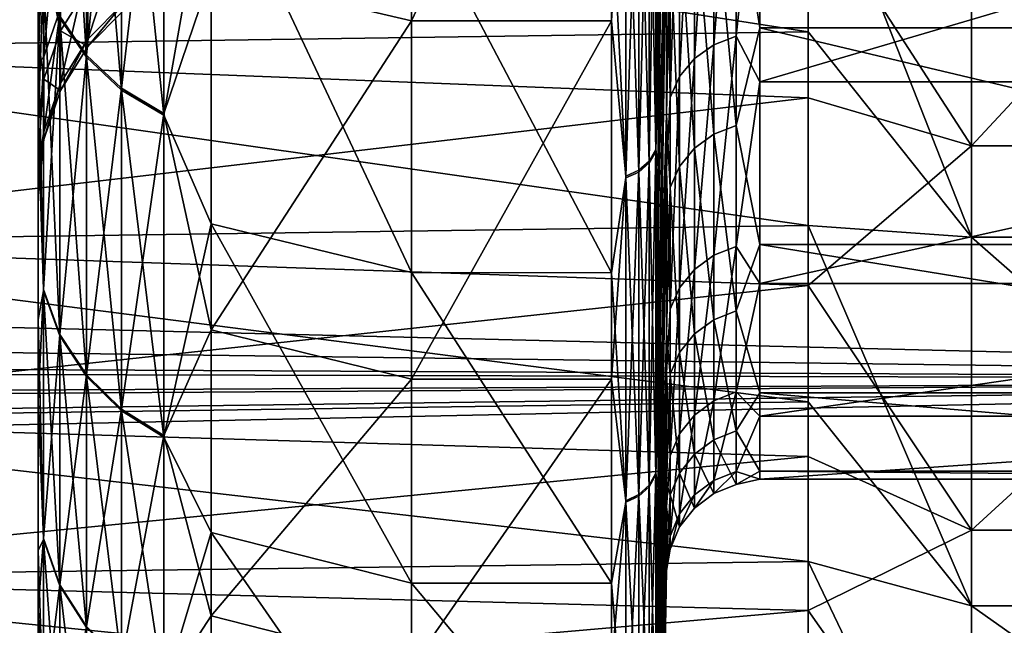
# Model space of a CAD drawing. Header units: metres. Extents: x -22 to 72, y -222 to 22.
# Tile 218 of 256: x 45.86 to 47.97, y -18.05 to -16.75. Entities that reach past the tile are written whole.
import ezdxf

# ---------------------------------------------------------------- set-up
doc = ezdxf.new("R2010")
doc.units = ezdxf.units.M
doc.layers.add('solid_509499_SW0002', color=7, linetype='CONTINUOUS')
doc.layers.add('solid_509499_SW0002_01', color=7, linetype='CONTINUOUS')

msp = doc.modelspace()

# ---------------------------------------------------------------- linework, layer by layer
at = {"layer": 'solid_509499_SW0002'}
for points in [[(50.400002, -16.418461, 81.093285), (17.153059, -16.997412, 80.332397), (16.755085, -17.362598, 79.812714)], [(50.400002, -17.526039, 79.56884), (50.400002, -16.418461, 81.093285), (16.755085, -17.362598, 79.812714)], [(50.400002, -16.418461, 81.093285), (17.583817, -16.586189, 80.88015), (17.153059, -16.997412, 80.332397)], [(50.400002, -16.418461, 54.906715), (50.400002, -17.526039, 56.431164), (17.447298, -16.714331, 55.286575)], [(50.400002, -17.526039, 56.431164), (17.040178, -17.099062, 55.808933), (17.447298, -16.714331, 55.286575)], [(50.400002, -17.526039, 56.431164), (16.666534, -17.439955, 56.301796), (17.040178, -17.099062, 55.808933)], [(50.400002, -17.526039, 79.56884), (16.755085, -17.362598, 79.812714), (16.386244, -17.689613, 79.317139)], [(50.400002, -17.526039, 56.431164), (16.326151, -17.740969, 56.763542), (16.666534, -17.439955, 56.301796)], [(50.400002, -17.526039, 79.56884), (16.042179, -17.985701, 78.840416), (15.718702, -18.256842, 78.377274)], [(50.400002, -18.492506, 77.951241), (50.400002, -17.526039, 79.56884), (15.718702, -18.256842, 78.377274)], [(50.400002, -17.526039, 79.56884), (16.386244, -17.689613, 79.317139), (16.042179, -17.985701, 78.840416)], [(50.400002, -17.526039, 56.431164), (50.400002, -18.492506, 58.048759), (16.326151, -17.740969, 56.763542)], [(50.400002, -18.492506, 58.048759), (16.015144, -18.008619, 57.197701), (16.326151, -17.740969, 56.763542)], [(50.400002, -18.492506, 58.048759), (15.724364, -18.25279, 57.615604), (16.015144, -18.008619, 57.197701)]]:
    msp.add_3dface(points, dxfattribs=at)
at = {"layer": 'solid_509499_SW0002_01'}
for points in [[(45.900002, -14.33354, 77.381615), (45.900002, -16.974731, 75.234215), (45.900002, -16.230927, 76.77681)], [(45.900002, -14.33354, 77.381615), (45.900002, -15.160524, 75.976433), (45.900002, -16.974731, 75.234215)], [(45.900002, -15.160524, 75.976433), (45.900002, -17.572317, 73.629311), (45.900002, -16.974731, 75.234215)], [(45.900002, -15.160524, 75.976433), (45.900002, -15.850393, 74.498459), (45.900002, -17.572317, 73.629311)], [(47.246571, -15.587991, 59.106647), (47.229023, -16.819815, 59.267162), (47.229023, -16.396526, 58.496181)], [(47.246571, -15.587991, 59.106647), (47.246571, -16.34207, 60.582863), (47.229023, -16.819815, 59.267162)], [(47.246571, -15.767302, 76.571426), (47.229023, -16.669775, 77.015945), (47.229023, -17.070135, 76.232811)], [(47.246571, -16.490913, 75.08004), (47.246571, -15.767302, 76.571426), (47.229023, -17.070135, 76.232811)], [(46.270592, -16.654993, 77.00795), (46.700001, -16.756102, 77.062866), (46.700001, -15.844079, 78.576752)], [(47.12904, -15.844003, 78.576866), (46.700001, -15.844079, 78.576752), (46.700001, -16.756102, 77.062866)], [(47.12904, -16.756199, 77.062691), (47.12904, -15.844003, 78.576866), (46.700001, -16.756102, 77.062866)], [(47.159607, -16.250078, 77.932526), (47.12904, -15.844003, 78.576866), (47.12904, -16.756199, 77.062691)], [(45.900002, -15.850393, 74.498459), (45.900002, -18.018534, 71.975914), (45.900002, -17.572317, 73.629311)], [(45.900002, -15.850393, 74.498459), (45.900002, -16.396511, 72.9618), (45.900002, -18.018534, 71.975914)], [(46.003456, -16.833784, 59.727688), (45.946892, -16.750187, 59.768768), (45.946892, -15.928992, 58.274303)], [(46.003456, -16.008492, 58.225765), (46.003456, -16.833784, 59.727688), (45.946892, -15.928992, 58.274303)], [(45.900002, -15.954236, 61.760822), (45.900002, -16.751152, 60.26215), (45.900002, -17.396391, 61.848499)], [(45.900002, -16.475227, 63.30619), (45.900002, -15.954236, 61.760822), (45.900002, -17.396391, 61.848499)], [(46.003456, -16.829782, 76.280449), (46.003456, -16.003763, 77.781975), (45.946892, -16.746204, 76.239334)], [(46.078857, -16.070894, 77.823006), (46.003456, -16.003763, 77.781975), (46.003456, -16.829782, 76.280449)], [(46.078857, -16.904398, 59.692986), (46.003456, -16.833784, 59.727688), (46.003456, -16.008492, 58.225765)], [(46.078857, -16.075642, 58.184765), (46.078857, -16.904398, 59.692986), (46.003456, -16.008492, 58.225765)], [(47.900002, -16.05538, 56.7579), (47.549999, -16.482178, 58.055134), (47.900002, -17.024191, 58.287281)], [(47.900002, -17.024191, 58.287281), (48.799999, -17.024191, 58.287281), (48.799999, -16.05538, 56.7579)], [(47.900002, -16.05538, 56.7579), (47.900002, -17.024191, 58.287281), (48.799999, -16.05538, 56.7579)], [(46.078857, -16.900379, 76.315186), (46.078857, -16.070894, 77.823006), (46.003456, -16.829782, 76.280449)], [(46.169514, -16.122494, 77.854546), (46.078857, -16.070894, 77.823006), (46.078857, -16.900379, 76.315186)], [(46.169514, -16.958672, 59.666313), (46.078857, -16.904398, 59.692986), (46.078857, -16.075642, 58.184765)], [(46.169514, -16.127256, 58.153252), (46.169514, -16.958672, 59.666313), (46.078857, -16.075642, 58.184765)], [(46.169514, -16.954641, 76.341881), (46.169514, -16.122494, 77.854546), (46.078857, -16.900379, 76.315186)], [(46.169514, -16.954641, 76.341881), (46.270592, -16.654993, 77.00795), (46.169514, -16.122494, 77.854546)], [(46.169514, -16.127256, 58.153252), (46.270592, -16.381987, 58.504608), (46.169514, -16.958672, 59.666313)], [(47.395538, -16.447008, 61.307228), (47.446541, -16.16313, 60.664078), (47.446541, -16.771053, 62.186718)], [(49.403461, -16.771053, 62.186718), (47.446541, -16.771053, 62.186718), (47.446541, -16.16313, 60.664078)], [(49.403461, -16.16313, 60.664078), (49.403461, -16.771053, 62.186718), (47.446541, -16.16313, 60.664078)], [(47.223732, -16.19626, 77.899635), (47.209358, -16.219667, 77.91394), (47.209358, -17.056831, 76.392159)], [(47.223732, -17.032215, 76.380051), (47.223732, -16.19626, 77.899635), (47.209358, -17.056831, 76.392159)], [(47.223732, -16.201044, 58.1082), (47.223732, -17.036264, 59.628185), (47.209358, -16.224459, 58.093903)], [(47.223732, -17.032215, 76.380051), (47.229023, -16.233511, 77.779663), (47.223732, -16.19626, 77.899635)], [(47.223732, -16.201044, 58.1082), (47.229023, -16.396526, 58.496181), (47.229023, -16.819815, 59.267162)], [(47.223732, -16.201044, 58.1082), (47.229023, -16.819815, 59.267162), (47.223732, -17.036264, 59.628185)], [(47.347683, -16.807671, 73.787346), (47.395538, -16.789207, 73.780991), (47.395538, -16.203415, 75.262688)], [(47.347683, -16.221233, 75.270676), (47.347683, -16.807671, 73.787346), (47.395538, -16.203415, 75.262688)], [(47.395538, -16.203415, 75.262688), (47.395538, -16.789207, 73.780991), (47.446541, -16.310341, 75.002518)], [(47.209358, -16.219667, 77.91394), (47.187275, -16.238199, 77.92527), (47.187275, -17.076319, 76.401749)], [(47.209358, -17.056831, 76.392159), (47.209358, -16.219667, 77.91394), (47.187275, -17.076319, 76.401749)], [(47.209358, -16.224459, 58.093903), (47.209358, -17.060886, 59.616085), (47.187275, -16.242996, 58.082584)], [(47.223732, -17.036264, 59.628185), (47.209358, -17.060886, 59.616085), (47.209358, -16.224459, 58.093903)], [(47.306431, -16.837112, 73.797485), (47.347683, -16.807671, 73.787346), (47.347683, -16.221233, 75.270676)], [(47.306431, -16.249647, 75.283409), (47.306431, -16.837112, 73.797485), (47.347683, -16.221233, 75.270676)], [(45.911854, -16.653616, 76.193779), (45.900002, -16.230927, 76.77681), (45.900002, -16.974731, 75.234215)], [(47.187275, -16.238199, 77.92527), (47.159607, -16.250078, 77.932526), (47.159607, -17.08881, 76.407898)], [(47.187275, -17.076319, 76.401749), (47.187275, -16.238199, 77.92527), (47.159607, -17.08881, 76.407898)], [(47.187275, -16.242996, 58.082584), (47.187275, -17.080379, 59.606506), (47.159607, -16.254877, 58.075329)], [(47.209358, -17.060886, 59.616085), (47.187275, -17.080379, 59.606506), (47.187275, -16.242996, 58.082584)], [(47.223732, -17.032215, 76.380051), (47.229023, -16.669775, 77.015945), (47.229023, -16.233511, 77.779663)], [(47.159607, -17.08881, 76.407898), (47.159607, -16.250078, 77.932526), (47.12904, -16.756199, 77.062691)], [(47.159607, -16.254877, 58.075329), (47.159607, -17.092873, 59.600368), (47.12904, -16.481533, 58.446907)], [(47.187275, -17.080379, 59.606506), (47.159607, -17.092873, 59.600368), (47.159607, -16.254877, 58.075329)], [(47.274536, -16.875565, 73.810722), (47.306431, -16.837112, 73.797485), (47.306431, -16.249647, 75.283409)], [(47.274536, -16.28676, 75.300041), (47.274536, -16.875565, 73.810722), (47.306431, -16.249647, 75.283409)], [(47.254128, -16.920464, 73.82618), (47.274536, -16.875565, 73.810722), (47.274536, -16.28676, 75.300041)], [(47.254128, -16.330091, 75.319466), (47.254128, -16.920464, 73.82618), (47.274536, -16.28676, 75.300041)], [(47.900002, -17.220005, 77.361168), (47.549999, -16.328869, 78.194633), (47.900002, -16.282799, 78.91011)], [(47.900002, -16.282799, 78.91011), (48.799999, -16.282799, 78.91011), (48.799999, -17.220005, 77.361168)], [(47.900002, -17.220005, 77.361168), (47.900002, -16.282799, 78.91011), (48.799999, -17.220005, 77.361168)], [(44.900002, -16.366676, 78.133827), (47.549999, -16.328869, 78.194633), (47.549999, -16.779325, 77.434868)], [(47.254128, -16.330091, 75.319466), (47.246571, -16.490913, 75.08004), (47.254128, -16.920464, 73.82618)], [(47.395538, -16.789207, 73.780991), (47.446541, -16.886875, 73.46772), (47.446541, -16.310341, 75.002518)], [(49.403461, -16.310341, 75.002518), (47.446541, -16.310341, 75.002518), (47.446541, -16.886875, 73.46772)], [(49.403461, -16.886875, 73.46772), (49.403461, -16.310341, 75.002518), (47.446541, -16.886875, 73.46772)], [(47.900002, -17.220005, 77.361168), (47.549999, -16.779325, 77.434868), (47.549999, -16.328869, 78.194633)], [(47.246571, -16.34207, 60.582863), (47.229023, -17.206879, 60.056953), (47.229023, -16.819815, 59.267162)], [(47.246571, -16.34207, 60.582863), (47.229023, -17.556881, 60.863853), (47.229023, -17.206879, 60.056953)], [(47.246571, -16.34207, 60.582863), (47.246571, -16.956726, 62.122356), (47.229023, -17.556881, 60.863853)], [(47.254128, -16.57559, 61.254906), (47.246571, -16.956726, 62.122356), (47.246571, -16.34207, 60.582863)], [(44.900002, -16.366676, 57.866173), (44.900002, -16.81723, 58.632862), (47.549999, -16.482178, 58.055134)], [(44.900002, -16.81723, 77.367142), (44.900002, -16.366676, 78.133827), (47.549999, -16.779325, 77.434868)], [(46.169514, -16.958672, 59.666313), (46.270592, -16.381987, 58.504608), (46.270592, -17.19162, 60.063995)], [(46.270592, -16.381987, 58.504608), (46.700001, -16.481539, 58.446918), (46.700001, -17.296007, 60.015602)], [(46.270592, -17.19162, 60.063995), (46.270592, -16.381987, 58.504608), (46.700001, -17.296007, 60.015602)], [(45.900002, -16.396511, 72.9618), (45.900002, -16.794016, 71.380249), (45.900002, -18.018534, 71.975914)], [(45.91214, -16.608334, 71.72673), (45.900002, -16.794016, 71.380249), (45.900002, -16.396511, 72.9618)], [(45.91214, -16.833059, 65.475449), (45.94825, -16.729429, 65.49099), (45.94825, -16.426563, 63.958096)], [(45.91214, -16.528316, 63.93306), (45.91214, -16.833059, 65.475449), (45.94825, -16.426563, 63.958096)], [(47.347683, -16.465096, 61.299866), (47.395538, -16.447008, 61.307228), (47.395538, -16.980732, 62.808468)], [(47.395538, -16.980732, 62.808468), (47.395538, -16.447008, 61.307228), (47.446541, -16.771053, 62.186718)], [(45.900002, -16.475227, 63.30619), (45.900002, -17.396391, 61.848499), (45.900002, -17.891779, 63.487827)], [(45.900002, -16.84691, 64.894104), (45.900002, -16.475227, 63.30619), (45.900002, -17.891779, 63.487827)], [(45.91214, -16.528316, 63.93306), (45.900002, -16.475227, 63.30619), (45.900002, -16.84691, 64.894104)], [(47.306431, -16.493937, 61.288132), (47.347683, -16.465096, 61.299866), (47.347683, -16.999407, 62.802761)], [(47.347683, -16.999407, 62.802761), (47.347683, -16.465096, 61.299866), (47.395538, -16.980732, 62.808468)], [(44.900002, -16.81723, 58.632862), (47.549999, -16.921007, 58.821655), (47.549999, -16.482178, 58.055134)], [(47.12904, -16.481533, 58.446907), (47.12904, -17.296087, 60.015774), (46.700001, -16.481539, 58.446918)], [(47.12904, -17.296087, 60.015774), (46.700001, -17.296007, 60.015602), (46.700001, -16.481539, 58.446918)], [(47.159607, -17.092873, 59.600368), (47.12904, -17.296087, 60.015774), (47.12904, -16.481533, 58.446907)], [(47.246571, -16.490913, 75.08004), (47.229023, -17.433729, 75.431946), (47.229023, -17.759773, 74.615067)], [(47.246571, -17.07383, 73.528252), (47.246571, -16.490913, 75.08004), (47.229023, -17.759773, 74.615067)], [(47.246571, -16.490913, 75.08004), (47.229023, -17.070135, 76.232811), (47.229023, -17.433729, 75.431946)], [(47.254128, -16.920464, 73.82618), (47.246571, -16.490913, 75.08004), (47.246571, -17.07383, 73.528252)], [(47.274536, -16.531607, 61.2728), (47.306431, -16.493937, 61.288132), (47.306431, -17.029184, 62.793655)], [(47.306431, -17.029184, 62.793655), (47.306431, -16.493937, 61.288132), (47.347683, -16.999407, 62.802761)], [(47.900002, -17.024191, 58.287281), (47.549999, -16.482178, 58.055134), (47.549999, -16.921007, 58.821655)], [(45.91214, -16.608334, 71.72673), (45.94825, -16.506088, 71.703781), (45.94825, -16.777418, 70.164993)], [(45.94825, -16.777418, 70.164993), (45.94825, -16.506088, 71.703781), (46.006557, -16.683935, 70.152931)], [(45.91214, -16.528316, 63.93306), (45.900002, -16.84691, 64.894104), (45.91214, -16.833059, 65.475449)], [(47.254128, -16.57559, 61.254906), (47.274536, -16.531607, 61.2728), (47.274536, -17.068077, 62.781765)], [(47.274536, -17.068077, 62.781765), (47.274536, -16.531607, 61.2728), (47.306431, -17.029184, 62.793655)], [(46.006557, -16.79546, 67.050606), (46.084198, -16.716488, 67.055077), (46.084198, -16.557993, 65.516701)], [(46.006557, -16.636213, 65.504967), (46.006557, -16.79546, 67.050606), (46.084198, -16.557993, 65.516701)], [(47.254128, -17.113487, 62.767883), (47.246571, -16.956726, 62.122356), (47.254128, -16.57559, 61.254906)], [(47.254128, -17.113487, 62.767883), (47.254128, -16.57559, 61.254906), (47.274536, -17.068077, 62.781765)], [(45.91214, -16.881346, 70.178406), (45.900002, -16.794016, 71.380249), (45.91214, -16.608334, 71.72673)], [(45.91214, -16.881346, 70.178406), (45.91214, -16.608334, 71.72673), (45.94825, -16.777418, 70.164993)], [(45.94825, -16.889568, 67.045288), (46.006557, -16.79546, 67.050606), (46.006557, -16.636213, 65.504967)], [(45.94825, -16.729429, 65.49099), (45.94825, -16.889568, 67.045288), (46.006557, -16.636213, 65.504967)], [(45.911854, -17.331964, 74.639572), (45.911854, -16.653616, 76.193779), (45.900002, -16.974731, 75.234215)], [(45.911854, -16.657576, 59.814278), (45.911854, -17.335173, 61.368809), (45.900002, -16.751152, 60.26215)], [(45.946892, -16.746204, 76.239334), (45.911854, -16.653616, 76.193779), (45.911854, -17.331964, 74.639572)], [(45.946892, -17.431551, 61.331944), (45.911854, -17.335173, 61.368809), (45.911854, -16.657576, 59.814278)], [(45.946892, -16.750187, 59.768768), (45.946892, -17.431551, 61.331944), (45.911854, -16.657576, 59.814278)], [(46.169514, -16.954641, 76.341881), (46.270592, -17.41827, 75.425354), (46.270592, -16.654993, 77.00795)], [(46.270592, -16.654993, 77.00795), (46.270592, -17.41827, 75.425354), (46.700001, -16.756102, 77.062866)], [(45.94825, -16.777418, 70.164993), (46.006557, -16.683935, 70.152931), (46.006557, -16.811411, 68.604347)], [(46.006557, -16.811411, 68.604347), (46.006557, -16.683935, 70.152931), (46.084198, -16.732367, 68.601509)], [(47.223732, -17.032215, 76.380051), (47.229023, -17.070135, 76.232811), (47.229023, -16.669775, 77.015945)], [(45.91214, -16.994188, 67.039375), (45.94825, -16.889568, 67.045288), (45.94825, -16.729429, 65.49099)], [(45.91214, -16.833059, 65.475449), (45.91214, -16.994188, 67.039375), (45.94825, -16.729429, 65.49099)], [(46.006557, -16.811411, 68.604347), (46.084198, -16.732367, 68.601509), (46.084198, -16.716488, 67.055077)], [(46.006557, -16.79546, 67.050606), (46.006557, -16.811411, 68.604347), (46.084198, -16.716488, 67.055077)], [(45.911854, -17.335173, 61.368809), (45.900002, -17.396391, 61.848499), (45.900002, -16.751152, 60.26215)], [(45.946892, -17.428326, 74.676483), (45.946892, -16.746204, 76.239334), (45.911854, -17.331964, 74.639572)], [(46.003456, -16.829782, 76.280449), (45.946892, -16.746204, 76.239334), (45.946892, -17.428326, 74.676483)], [(46.003456, -17.518549, 61.298664), (45.946892, -17.431551, 61.331944), (45.946892, -16.750187, 59.768768)], [(46.003456, -16.833784, 59.727688), (46.003456, -17.518549, 61.298664), (45.946892, -16.750187, 59.768768)], [(46.270592, -17.41827, 75.425354), (46.700001, -17.524164, 75.470352), (46.700001, -16.756102, 77.062866)], [(47.12904, -16.756199, 77.062691), (46.700001, -16.756102, 77.062866), (46.700001, -17.524164, 75.470352)], [(47.12904, -17.524113, 75.470474), (47.12904, -16.756199, 77.062691), (46.700001, -17.524164, 75.470352)], [(47.159607, -17.08881, 76.407898), (47.12904, -16.756199, 77.062691), (47.12904, -17.524113, 75.470474)], [(47.395538, -16.980732, 62.808468), (47.446541, -16.771053, 62.186718), (47.446541, -17.235893, 63.758953)], [(49.403461, -17.235893, 63.758953), (47.446541, -17.235893, 63.758953), (47.446541, -16.771053, 62.186718)], [(49.403461, -16.771053, 62.186718), (49.403461, -17.235893, 63.758953), (47.446541, -16.771053, 62.186718)], [(44.900002, -16.81723, 77.367142), (47.549999, -16.779325, 77.434868), (47.549999, -17.194565, 76.655022)], [(45.900002, -16.794016, 71.380249), (45.900002, -18.30954, 70.288277), (45.900002, -18.018534, 71.975914)], [(45.900002, -16.794016, 71.380249), (45.900002, -17.039345, 69.76799), (45.900002, -18.30954, 70.288277)], [(45.91214, -16.881346, 70.178406), (45.900002, -17.039345, 69.76799), (45.900002, -16.794016, 71.380249)], [(45.91214, -16.881346, 70.178406), (45.94825, -16.777418, 70.164993), (45.94825, -16.905609, 68.607735)], [(45.94825, -16.905609, 68.607735), (45.94825, -16.777418, 70.164993), (46.006557, -16.811411, 68.604347)], [(47.347683, -17.258781, 72.257416), (47.395538, -17.239822, 72.252739), (47.395538, -16.789207, 73.780991)], [(47.347683, -16.807671, 73.787346), (47.347683, -17.258781, 72.257416), (47.395538, -16.789207, 73.780991)], [(47.395538, -16.789207, 73.780991), (47.395538, -17.239822, 72.252739), (47.446541, -16.886875, 73.46772)], [(47.900002, -17.220005, 77.361168), (47.549999, -17.194565, 76.655022), (47.549999, -16.779325, 77.434868)], [(45.94825, -16.905609, 68.607735), (46.006557, -16.811411, 68.604347), (46.006557, -16.79546, 67.050606)], [(45.94825, -16.889568, 67.045288), (45.94825, -16.905609, 68.607735), (46.006557, -16.79546, 67.050606)], [(47.306431, -17.289013, 72.264877), (47.347683, -17.258781, 72.257416), (47.347683, -16.807671, 73.787346)], [(47.306431, -16.837112, 73.797485), (47.306431, -17.289013, 72.264877), (47.347683, -16.807671, 73.787346)], [(44.900002, -16.81723, 58.632862), (44.900002, -17.231901, 59.419552), (47.549999, -16.921007, 58.821655)], [(44.900002, -17.231901, 76.580452), (44.900002, -16.81723, 77.367142), (47.549999, -17.194565, 76.655022)], [(45.91214, -16.833059, 65.475449), (45.900002, -16.84691, 64.894104), (45.900002, -17.065912, 66.510162)], [(45.91214, -16.833059, 65.475449), (45.900002, -17.065912, 66.510162), (45.91214, -16.994188, 67.039375)], [(46.003456, -17.515306, 74.709808), (46.003456, -16.829782, 76.280449), (45.946892, -17.428326, 74.676483)], [(46.078857, -16.900379, 76.315186), (46.003456, -16.829782, 76.280449), (46.003456, -17.515306, 74.709808)], [(46.078857, -17.592035, 61.270554), (46.003456, -17.518549, 61.298664), (46.003456, -16.833784, 59.727688)], [(46.078857, -16.904398, 59.692986), (46.078857, -17.592035, 61.270554), (46.003456, -16.833784, 59.727688)], [(47.223732, -17.036264, 59.628185), (47.229023, -16.819815, 59.267162), (47.229023, -17.206879, 60.056953)], [(47.274536, -17.328499, 72.27462), (47.306431, -17.289013, 72.264877), (47.306431, -16.837112, 73.797485)], [(47.274536, -16.875565, 73.810722), (47.274536, -17.328499, 72.27462), (47.306431, -16.837112, 73.797485)], [(45.900002, -16.84691, 64.894104), (45.900002, -17.891779, 63.487827), (45.900002, -18.233047, 65.166016)], [(45.900002, -17.065912, 66.510162), (45.900002, -16.84691, 64.894104), (45.900002, -18.233047, 65.166016)], [(47.254128, -17.374601, 72.285988), (47.274536, -17.328499, 72.27462), (47.274536, -16.875565, 73.810722)], [(47.254128, -16.920464, 73.82618), (47.254128, -17.374601, 72.285988), (47.274536, -16.875565, 73.810722)], [(45.91214, -17.01033, 68.611496), (45.900002, -17.039345, 69.76799), (45.91214, -16.881346, 70.178406)], [(45.91214, -17.01033, 68.611496), (45.91214, -16.881346, 70.178406), (45.94825, -16.905609, 68.607735)], [(45.91214, -17.01033, 68.611496), (45.94825, -16.905609, 68.607735), (45.94825, -16.889568, 67.045288)], [(45.91214, -16.994188, 67.039375), (45.91214, -17.01033, 68.611496), (45.94825, -16.889568, 67.045288)], [(46.078857, -17.588779, 74.737953), (46.078857, -16.900379, 76.315186), (46.003456, -17.515306, 74.709808)], [(46.169514, -16.954641, 76.341881), (46.078857, -16.900379, 76.315186), (46.078857, -17.588779, 74.737953)], [(47.395538, -17.239822, 72.252739), (47.446541, -17.319336, 71.886269), (47.446541, -16.886875, 73.46772)], [(49.403461, -16.886875, 73.46772), (47.446541, -16.886875, 73.46772), (47.446541, -17.319336, 71.886269)], [(49.403461, -17.319336, 71.886269), (49.403461, -16.886875, 73.46772), (47.446541, -17.319336, 71.886269)], [(44.900002, -17.231901, 59.419552), (47.549999, -17.323805, 59.606651), (47.549999, -16.921007, 58.821655)], [(46.169514, -17.648518, 61.248947), (46.078857, -17.592035, 61.270554), (46.078857, -16.904398, 59.692986)], [(46.169514, -16.958672, 59.666313), (46.169514, -17.648518, 61.248947), (46.078857, -16.904398, 59.692986)], [(47.254128, -16.920464, 73.82618), (47.246571, -17.07383, 73.528252), (47.254128, -17.374601, 72.285988)], [(47.900002, -17.024191, 58.287281), (47.549999, -16.921007, 58.821655), (47.549999, -17.323805, 59.606651)], [(46.169514, -17.64525, 74.759583), (46.169514, -16.954641, 76.341881), (46.078857, -17.588779, 74.737953)], [(46.169514, -17.64525, 74.759583), (46.270592, -17.41827, 75.425354), (46.169514, -16.954641, 76.341881)], [(46.169514, -16.958672, 59.666313), (46.270592, -17.19162, 60.063995), (46.169514, -17.648518, 61.248947)], [(47.246571, -16.956726, 62.122356), (47.229023, -17.869068, 61.686123), (47.229023, -17.556881, 60.863853)], [(47.246571, -16.956726, 62.122356), (47.229023, -18.142769, 62.521992), (47.229023, -17.869068, 61.686123)], [(47.246571, -16.956726, 62.122356), (47.246571, -17.426712, 63.712002), (47.229023, -18.142769, 62.521992)], [(47.254128, -17.113487, 62.767883), (47.246571, -17.426712, 63.712002), (47.246571, -16.956726, 62.122356)], [(45.911854, -17.331964, 74.639572), (45.900002, -16.974731, 75.234215), (45.900002, -17.572317, 73.629311)], [(47.347683, -16.999407, 62.802761), (47.395538, -16.980732, 62.808468), (47.395538, -17.377739, 64.351509)], [(47.395538, -17.377739, 64.351509), (47.395538, -16.980732, 62.808468), (47.446541, -17.235893, 63.758953)], [(45.91214, -16.994188, 67.039375), (45.900002, -17.065912, 66.510162), (45.900002, -17.130251, 68.139709)], [(45.91214, -16.994188, 67.039375), (45.900002, -17.130251, 68.139709), (45.91214, -17.01033, 68.611496)], [(47.306431, -17.029184, 62.793655), (47.347683, -16.999407, 62.802761), (47.347683, -17.396849, 64.347496)], [(47.347683, -17.396849, 64.347496), (47.347683, -16.999407, 62.802761), (47.395538, -17.377739, 64.351509)], [(45.91214, -17.01033, 68.611496), (45.900002, -17.130251, 68.139709), (45.900002, -17.039345, 69.76799)], [(47.900002, -17.024191, 58.287281), (47.549999, -17.323805, 59.606651), (47.900002, -17.847752, 59.899521)], [(47.900002, -17.847752, 59.899521), (48.799999, -17.847752, 59.899521), (48.799999, -17.024191, 58.287281)], [(47.900002, -17.024191, 58.287281), (47.900002, -17.847752, 59.899521), (48.799999, -17.024191, 58.287281)], [(45.900002, -17.039345, 69.76799), (45.900002, -18.442829, 68.58094), (45.900002, -18.30954, 70.288277)], [(45.900002, -17.039345, 69.76799), (45.900002, -17.130251, 68.139709), (45.900002, -18.442829, 68.58094)], [(47.223732, -17.032215, 76.380051), (47.209358, -17.056831, 76.392159), (47.209358, -17.751604, 74.800323)], [(47.223732, -17.725985, 74.790512), (47.223732, -17.032215, 76.380051), (47.209358, -17.751604, 74.800323)], [(47.223732, -17.036264, 59.628185), (47.223732, -17.729265, 61.21806), (47.209358, -17.060886, 59.616085)], [(47.223732, -17.725985, 74.790512), (47.229023, -17.070135, 76.232811), (47.223732, -17.032215, 76.380051)], [(47.223732, -17.036264, 59.628185), (47.229023, -17.206879, 60.056953), (47.229023, -17.556881, 60.863853)], [(47.223732, -17.036264, 59.628185), (47.229023, -17.556881, 60.863853), (47.223732, -17.729265, 61.21806)], [(47.274536, -17.068077, 62.781765), (47.306431, -17.029184, 62.793655), (47.306431, -17.427322, 64.341103)], [(47.306431, -17.427322, 64.341103), (47.306431, -17.029184, 62.793655), (47.347683, -17.396849, 64.347496)], [(45.900002, -17.065912, 66.510162), (45.900002, -18.233047, 65.166016), (45.900002, -18.417259, 66.868614)], [(45.900002, -17.130251, 68.139709), (45.900002, -17.065912, 66.510162), (45.900002, -18.417259, 66.868614)], [(47.209358, -17.056831, 76.392159), (47.187275, -17.076319, 76.401749), (47.187275, -17.771885, 74.808098)], [(47.209358, -17.751604, 74.800323), (47.209358, -17.056831, 76.392159), (47.187275, -17.771885, 74.808098)], [(47.209358, -17.060886, 59.616085), (47.209358, -17.754889, 61.208256), (47.187275, -17.080379, 59.606506)], [(47.223732, -17.729265, 61.21806), (47.209358, -17.754889, 61.208256), (47.209358, -17.060886, 59.616085)], [(47.254128, -17.113487, 62.767883), (47.274536, -17.068077, 62.781765), (47.274536, -17.467125, 64.332741)], [(47.274536, -17.467125, 64.332741), (47.274536, -17.068077, 62.781765), (47.306431, -17.427322, 64.341103)], [(47.159607, -17.784885, 74.813072), (47.159607, -17.08881, 76.407898), (47.12904, -17.524113, 75.470474)], [(47.187275, -17.076319, 76.401749), (47.159607, -17.08881, 76.407898), (47.159607, -17.784885, 74.813072)], [(47.187275, -17.771885, 74.808098), (47.187275, -17.076319, 76.401749), (47.159607, -17.784885, 74.813072)], [(47.187275, -17.080379, 59.606506), (47.187275, -17.775175, 61.200497), (47.159607, -17.092873, 59.600368)], [(47.209358, -17.754889, 61.208256), (47.187275, -17.775175, 61.200497), (47.187275, -17.080379, 59.606506)], [(47.223732, -17.725985, 74.790512), (47.229023, -17.433729, 75.431946), (47.229023, -17.070135, 76.232811)], [(47.246571, -17.07383, 73.528252), (47.229023, -18.047565, 73.783943), (47.229023, -18.296486, 72.940369)], [(47.246571, -17.511078, 71.929291), (47.246571, -17.07383, 73.528252), (47.229023, -18.296486, 72.940369)], [(47.246571, -17.07383, 73.528252), (47.229023, -17.759773, 74.615067), (47.229023, -18.047565, 73.783943)], [(47.254128, -17.374601, 72.285988), (47.246571, -17.07383, 73.528252), (47.246571, -17.511078, 71.929291)], [(47.159607, -17.092873, 59.600368), (47.159607, -17.788177, 61.195522), (47.12904, -17.296087, 60.015774)], [(47.187275, -17.775175, 61.200497), (47.159607, -17.788177, 61.195522), (47.159607, -17.092873, 59.600368)], [(45.900002, -17.130251, 68.139709), (45.900002, -18.417259, 66.868614), (45.900002, -18.442829, 68.58094)], [(47.254128, -17.513596, 64.322983), (47.246571, -17.426712, 63.712002), (47.254128, -17.113487, 62.767883)], [(47.254128, -17.513596, 64.322983), (47.254128, -17.113487, 62.767883), (47.274536, -17.467125, 64.332741)], [(44.900002, -17.231901, 76.580452), (47.549999, -17.194565, 76.655022), (47.549999, -17.573298, 75.85759)], [(46.169514, -17.648518, 61.248947), (46.270592, -17.19162, 60.063995), (46.270592, -17.853224, 61.691723)], [(46.270592, -17.19162, 60.063995), (46.700001, -17.296007, 60.015602), (46.700001, -17.961781, 61.653591)], [(46.270592, -17.853224, 61.691723), (46.270592, -17.19162, 60.063995), (46.700001, -17.961781, 61.653591)], [(47.900002, -18.010296, 75.732353), (47.549999, -17.573298, 75.85759), (47.549999, -17.194565, 76.655022)], [(47.900002, -18.010296, 75.732353), (47.549999, -17.194565, 76.655022), (47.900002, -17.220005, 77.361168)], [(44.900002, -17.231901, 59.419552), (44.900002, -17.609777, 60.22451), (47.549999, -17.323805, 59.606651)], [(44.900002, -17.609777, 75.77549), (44.900002, -17.231901, 76.580452), (47.549999, -17.573298, 75.85759)], [(47.395538, -17.377739, 64.351509), (47.446541, -17.235893, 63.758953), (47.446541, -17.553682, 65.367371)], [(49.403461, -17.553682, 65.367371), (47.446541, -17.553682, 65.367371), (47.446541, -17.235893, 63.758953)], [(49.403461, -17.235893, 63.758953), (49.403461, -17.553682, 65.367371), (47.446541, -17.235893, 63.758953)], [(47.900002, -17.220005, 77.361168), (48.799999, -17.220005, 77.361168), (48.799999, -18.010296, 75.732353)], [(47.900002, -18.010296, 75.732353), (47.900002, -17.220005, 77.361168), (48.799999, -18.010296, 75.732353)], [(47.306431, -17.601713, 70.697929), (47.347683, -17.570934, 70.693214), (47.347683, -17.258781, 72.257416)], [(47.306431, -17.289013, 72.264877), (47.306431, -17.601713, 70.697929), (47.347683, -17.258781, 72.257416)], [(47.347683, -17.570934, 70.693214), (47.395538, -17.551632, 70.690254), (47.395538, -17.239822, 72.252739)], [(47.347683, -17.258781, 72.257416), (47.347683, -17.570934, 70.693214), (47.395538, -17.239822, 72.252739)], [(47.395538, -17.239822, 72.252739), (47.395538, -17.551632, 70.690254), (47.446541, -17.319336, 71.886269)], [(47.12904, -17.96171, 61.653389), (46.700001, -17.961781, 61.653591), (46.700001, -17.296007, 60.015602)], [(47.12904, -17.296087, 60.015774), (47.12904, -17.96171, 61.653389), (46.700001, -17.296007, 60.015602)], [(47.159607, -17.788177, 61.195522), (47.12904, -17.96171, 61.653389), (47.12904, -17.296087, 60.015774)], [(47.274536, -17.641912, 70.704094), (47.306431, -17.601713, 70.697929), (47.306431, -17.289013, 72.264877)], [(47.274536, -17.328499, 72.27462), (47.274536, -17.641912, 70.704094), (47.306431, -17.289013, 72.264877)], [(47.395538, -17.551632, 70.690254), (47.446541, -17.604034, 70.271667), (47.446541, -17.319336, 71.886269)], [(49.403461, -17.319336, 71.886269), (47.446541, -17.319336, 71.886269), (47.446541, -17.604034, 70.271667)], [(49.403461, -17.604034, 70.271667), (49.403461, -17.319336, 71.886269), (47.446541, -17.604034, 70.271667)], [(44.900002, -17.609777, 60.22451), (47.549999, -17.690495, 60.40995), (47.549999, -17.323805, 59.606651)], [(45.911854, -17.865627, 73.029938), (45.911854, -17.331964, 74.639572), (45.900002, -17.572317, 73.629311)], [(45.911854, -17.335173, 61.368809), (45.911854, -17.868057, 62.978703), (45.900002, -17.396391, 61.848499)], [(45.946892, -17.428326, 74.676483), (45.911854, -17.331964, 74.639572), (45.911854, -17.865627, 73.029938)], [(45.946892, -17.967398, 62.950783), (45.911854, -17.868057, 62.978703), (45.911854, -17.335173, 61.368809)], [(45.946892, -17.431551, 61.331944), (45.946892, -17.967398, 62.950783), (45.911854, -17.335173, 61.368809)], [(47.254128, -17.68885, 70.711288), (47.274536, -17.641912, 70.704094), (47.274536, -17.328499, 72.27462)], [(47.254128, -17.374601, 72.285988), (47.254128, -17.68885, 70.711288), (47.274536, -17.328499, 72.27462)], [(47.900002, -17.847752, 59.899521), (47.549999, -17.323805, 59.606651), (47.549999, -17.690495, 60.40995)], [(47.254128, -17.374601, 72.285988), (47.246571, -17.511078, 71.929291), (47.254128, -17.68885, 70.711288)], [(47.347683, -17.396849, 64.347496), (47.395538, -17.377739, 64.351509), (47.395538, -17.634829, 65.923927)], [(47.395538, -17.634829, 65.923927), (47.395538, -17.377739, 64.351509), (47.446541, -17.553682, 65.367371)], [(45.911854, -17.868057, 62.978703), (45.900002, -17.891779, 63.487827), (45.900002, -17.396391, 61.848499)], [(47.306431, -17.427322, 64.341103), (47.347683, -17.396849, 64.347496), (47.347683, -17.654222, 65.921646)], [(47.347683, -17.654222, 65.921646), (47.347683, -17.396849, 64.347496), (47.395538, -17.634829, 65.923927)], [(46.169514, -17.64525, 74.759583), (46.270592, -18.031563, 73.778816), (46.270592, -17.41827, 75.425354)], [(46.270592, -17.41827, 75.425354), (46.270592, -18.031563, 73.778816), (46.700001, -17.524164, 75.470352)], [(47.246571, -17.426712, 63.712002), (47.229023, -18.377394, 63.369659), (47.229023, -18.142769, 62.521992)], [(47.246571, -17.426712, 63.712002), (47.229023, -18.572435, 64.227303), (47.229023, -18.377394, 63.369659)], [(47.246571, -17.426712, 63.712002), (47.246571, -17.748018, 65.338226), (47.229023, -18.572435, 64.227303)], [(47.254128, -17.513596, 64.322983), (47.246571, -17.748018, 65.338226), (47.246571, -17.426712, 63.712002)], [(47.274536, -17.467125, 64.332741), (47.306431, -17.427322, 64.341103), (47.306431, -17.685146, 65.917999)], [(47.306431, -17.685146, 65.917999), (47.306431, -17.427322, 64.341103), (47.347683, -17.654222, 65.921646)], [(45.946892, -17.964954, 73.057899), (45.946892, -17.428326, 74.676483), (45.911854, -17.865627, 73.029938)], [(46.003456, -17.515306, 74.709808), (45.946892, -17.428326, 74.676483), (45.946892, -17.964954, 73.057899)], [(46.003456, -18.05707, 62.925583), (45.946892, -17.967398, 62.950783), (45.946892, -17.431551, 61.331944)], [(46.003456, -17.518549, 61.298664), (46.003456, -18.05707, 62.925583), (45.946892, -17.431551, 61.331944)], [(47.223732, -17.725985, 74.790512), (47.229023, -17.759773, 74.615067), (47.229023, -17.433729, 75.431946)], [(47.254128, -17.513596, 64.322983), (47.274536, -17.467125, 64.332741), (47.274536, -17.725538, 65.913246)], [(47.274536, -17.725538, 65.913246), (47.274536, -17.467125, 64.332741), (47.306431, -17.685146, 65.917999)], [(47.246571, -17.511078, 71.929291), (47.229023, -18.506001, 72.086143), (47.229023, -18.675655, 71.223122)], [(47.246571, -17.798929, 70.296814), (47.246571, -17.511078, 71.929291), (47.229023, -18.675655, 71.223122)], [(47.246571, -17.511078, 71.929291), (47.229023, -18.296486, 72.940369), (47.229023, -18.506001, 72.086143)], [(47.254128, -17.68885, 70.711288), (47.246571, -17.511078, 71.929291), (47.246571, -17.798929, 70.296814)], [(46.003456, -18.054613, 73.083145), (46.003456, -17.515306, 74.709808), (45.946892, -17.964954, 73.057899)], [(46.078857, -17.588779, 74.737953), (46.003456, -17.515306, 74.709808), (46.003456, -18.054613, 73.083145)], [(46.078857, -18.132814, 62.904297), (46.003456, -18.05707, 62.925583), (46.003456, -17.518549, 61.298664)], [(46.078857, -17.592035, 61.270554), (46.078857, -18.132814, 62.904297), (46.003456, -17.518549, 61.298664)], [(46.270592, -18.031563, 73.778816), (46.700001, -18.141157, 73.81385), (46.700001, -17.524164, 75.470352)], [(47.12904, -17.524113, 75.470474), (46.700001, -17.524164, 75.470352), (46.700001, -18.141157, 73.81385)], [(47.12904, -18.141132, 73.813934), (47.12904, -17.524113, 75.470474), (46.700001, -18.141157, 73.81385)], [(47.159607, -17.784885, 74.813072), (47.12904, -17.524113, 75.470474), (47.12904, -18.141132, 73.813934)], [(47.254128, -17.772697, 65.907692), (47.246571, -17.748018, 65.338226), (47.254128, -17.513596, 64.322983)], [(47.254128, -17.772697, 65.907692), (47.254128, -17.513596, 64.322983), (47.274536, -17.725538, 65.913246)], [(47.347683, -17.741617, 69.107323), (47.395538, -17.722128, 69.10611), (47.395538, -17.551632, 70.690254)], [(47.347683, -17.570934, 70.693214), (47.347683, -17.741617, 69.107323), (47.395538, -17.551632, 70.690254)], [(47.395538, -17.551632, 70.690254), (47.395538, -17.722128, 69.10611), (47.446541, -17.604034, 70.271667)], [(47.395538, -17.634829, 65.923927), (47.446541, -17.553682, 65.367371), (47.446541, -17.72171, 66.998253)], [(49.403461, -17.72171, 66.998253), (47.446541, -17.72171, 66.998253), (47.446541, -17.553682, 65.367371)], [(49.403461, -17.553682, 65.367371), (49.403461, -17.72171, 66.998253), (47.446541, -17.553682, 65.367371)], [(44.900002, -17.609777, 75.77549), (47.549999, -17.573298, 75.85759), (47.549999, -17.914959, 75.043915)], [(45.911854, -17.865627, 73.029938), (45.900002, -17.572317, 73.629311), (45.900002, -18.018534, 71.975914)], [(47.223732, -17.729265, 61.21806), (47.229023, -17.556881, 60.863853), (47.229023, -17.869068, 61.686123)], [(47.306431, -17.772694, 69.109268), (47.347683, -17.741617, 69.107323), (47.347683, -17.570934, 70.693214)], [(47.306431, -17.601713, 70.697929), (47.306431, -17.772694, 69.109268), (47.347683, -17.570934, 70.693214)], [(47.900002, -18.010296, 75.732353), (47.549999, -17.914959, 75.043915), (47.549999, -17.573298, 75.85759)], [(46.078857, -18.130348, 73.104469), (46.078857, -17.588779, 74.737953), (46.003456, -18.054613, 73.083145)], [(46.169514, -17.64525, 74.759583), (46.078857, -17.588779, 74.737953), (46.078857, -18.130348, 73.104469)], [(46.169514, -18.191032, 62.887939), (46.078857, -18.132814, 62.904297), (46.078857, -17.592035, 61.270554)], [(46.169514, -17.648518, 61.248947), (46.169514, -18.191032, 62.887939), (46.078857, -17.592035, 61.270554)], [(44.900002, -17.609777, 60.22451), (44.900002, -17.950102, 61.046127), (47.549999, -17.690495, 60.40995)], [(44.900002, -17.950102, 74.953873), (44.900002, -17.609777, 75.77549), (47.549999, -17.914959, 75.043915)], [(47.274536, -17.813284, 69.111801), (47.306431, -17.772694, 69.109268), (47.306431, -17.601713, 70.697929)], [(47.274536, -17.641912, 70.704094), (47.274536, -17.813284, 69.111801), (47.306431, -17.601713, 70.697929)], [(47.395538, -17.722128, 69.10611), (47.446541, -17.738543, 68.63768), (47.446541, -17.604034, 70.271667)], [(49.403461, -17.604034, 70.271667), (47.446541, -17.604034, 70.271667), (47.446541, -17.738543, 68.63768)], [(49.403461, -17.738543, 68.63768), (49.403461, -17.604034, 70.271667), (47.446541, -17.738543, 68.63768)], [(47.347683, -17.654222, 65.921646), (47.395538, -17.634829, 65.923927), (47.395538, -17.749933, 67.513054)], [(47.395538, -17.749933, 67.513054), (47.395538, -17.634829, 65.923927), (47.446541, -17.72171, 66.998253)], [(46.169514, -18.188559, 73.120857), (46.169514, -17.64525, 74.759583), (46.078857, -18.130348, 73.104469)], [(46.169514, -18.188559, 73.120857), (46.270592, -18.031563, 73.778816), (46.169514, -17.64525, 74.759583)], [(46.169514, -17.648518, 61.248947), (46.270592, -17.853224, 61.691723), (46.169514, -18.191032, 62.887939)], [(47.254128, -17.860678, 69.114754), (47.274536, -17.813284, 69.111801), (47.274536, -17.641912, 70.704094)], [(47.254128, -17.68885, 70.711288), (47.254128, -17.860678, 69.114754), (47.274536, -17.641912, 70.704094)], [(47.306431, -17.685146, 65.917999), (47.347683, -17.654222, 65.921646), (47.347683, -17.769453, 67.51252)], [(47.347683, -17.769453, 67.51252), (47.347683, -17.654222, 65.921646), (47.395538, -17.749933, 67.513054)], [(44.900002, -17.950102, 61.046127), (47.549999, -18.020142, 61.229698), (47.549999, -17.690495, 60.40995)], [(47.254128, -17.68885, 70.711288), (47.246571, -17.798929, 70.296814), (47.254128, -17.860678, 69.114754)], [(47.274536, -17.725538, 65.913246), (47.306431, -17.685146, 65.917999), (47.306431, -17.800581, 67.511665)], [(47.306431, -17.800581, 67.511665), (47.306431, -17.685146, 65.917999), (47.347683, -17.769453, 67.51252)], [(47.900002, -17.847752, 59.899521), (47.549999, -17.690495, 60.40995), (47.549999, -18.020142, 61.229698)], [(47.347683, -17.769453, 67.51252), (47.395538, -17.749933, 67.513054), (47.395538, -17.722128, 69.10611)], [(47.347683, -17.741617, 69.107323), (47.347683, -17.769453, 67.51252), (47.395538, -17.722128, 69.10611)], [(47.395538, -17.749933, 67.513054), (47.446541, -17.72171, 66.998253), (47.446541, -17.738543, 68.63768)], [(47.395538, -17.722128, 69.10611), (47.395538, -17.749933, 67.513054), (47.446541, -17.738543, 68.63768)], [(49.403461, -17.738543, 68.63768), (47.446541, -17.738543, 68.63768), (47.446541, -17.72171, 66.998253)], [(49.403461, -17.72171, 66.998253), (49.403461, -17.738543, 68.63768), (47.446541, -17.72171, 66.998253)], [(47.223732, -17.725985, 74.790512), (47.209358, -17.751604, 74.800323), (47.209358, -18.298185, 73.151718)], [(47.223732, -18.271778, 73.144287), (47.223732, -17.725985, 74.790512), (47.209358, -18.298185, 73.151718)], [(47.223732, -17.729265, 61.21806), (47.223732, -18.274263, 62.864548), (47.209358, -17.754889, 61.208256)], [(47.223732, -18.271778, 73.144287), (47.229023, -17.759773, 74.615067), (47.223732, -17.725985, 74.790512)], [(47.223732, -17.729265, 61.21806), (47.229023, -17.869068, 61.686123), (47.229023, -18.142769, 62.521992)], [(47.223732, -17.729265, 61.21806), (47.229023, -18.142769, 62.521992), (47.223732, -18.274263, 62.864548)], [(47.254128, -17.772697, 65.907692), (47.274536, -17.725538, 65.913246), (47.274536, -17.841234, 67.510551)], [(47.274536, -17.841234, 67.510551), (47.274536, -17.725538, 65.913246), (47.306431, -17.800581, 67.511665)], [(47.306431, -17.800581, 67.511665), (47.347683, -17.769453, 67.51252), (47.347683, -17.741617, 69.107323)], [(47.306431, -17.772694, 69.109268), (47.306431, -17.800581, 67.511665), (47.347683, -17.741617, 69.107323)], [(47.209358, -17.751604, 74.800323), (47.187275, -17.771885, 74.808098), (47.187275, -18.319094, 73.157608)], [(47.209358, -18.298185, 73.151718), (47.209358, -17.751604, 74.800323), (47.187275, -18.319094, 73.157608)], [(47.209358, -17.754889, 61.208256), (47.209358, -18.300674, 62.857128), (47.187275, -17.775175, 61.200497)], [(47.223732, -18.274263, 62.864548), (47.209358, -18.300674, 62.857128), (47.209358, -17.754889, 61.208256)], [(47.223732, -18.271778, 73.144287), (47.229023, -18.047565, 73.783943), (47.229023, -17.759773, 74.615067)], [(47.246571, -17.748018, 65.338226), (47.229023, -18.727476, 65.093063), (47.229023, -18.572435, 64.227303)], [(47.246571, -17.748018, 65.338226), (47.229023, -18.842182, 65.965096), (47.229023, -18.727476, 65.093063)], [(47.246571, -17.748018, 65.338226), (47.246571, -17.917906, 66.98716), (47.229023, -18.842182, 65.965096)], [(47.254128, -17.772697, 65.907692), (47.246571, -17.917906, 66.98716), (47.246571, -17.748018, 65.338226)], [(47.159607, -18.332493, 73.161377), (47.159607, -17.784885, 74.813072), (47.12904, -18.141132, 73.813934)], [(47.187275, -17.771885, 74.808098), (47.159607, -17.784885, 74.813072), (47.159607, -18.332493, 73.161377)], [(47.187275, -18.319094, 73.157608), (47.187275, -17.771885, 74.808098), (47.159607, -18.332493, 73.161377)], [(47.187275, -17.775175, 61.200497), (47.187275, -18.321585, 62.85125), (47.159607, -17.788177, 61.195522)], [(47.209358, -18.300674, 62.857128), (47.187275, -18.321585, 62.85125), (47.187275, -17.775175, 61.200497)], [(47.254128, -17.888702, 67.509247), (47.246571, -17.917906, 66.98716), (47.254128, -17.772697, 65.907692)], [(47.254128, -17.888702, 67.509247), (47.254128, -17.772697, 65.907692), (47.274536, -17.841234, 67.510551)], [(47.274536, -17.841234, 67.510551), (47.306431, -17.800581, 67.511665), (47.306431, -17.772694, 69.109268)], [(47.274536, -17.813284, 69.111801), (47.274536, -17.841234, 67.510551), (47.306431, -17.772694, 69.109268)], [(47.159607, -17.788177, 61.195522), (47.159607, -18.334986, 62.847485), (47.12904, -17.96171, 61.653389)], [(47.187275, -18.321585, 62.85125), (47.159607, -18.334986, 62.847485), (47.159607, -17.788177, 61.195522)], [(47.246571, -17.798929, 70.296814), (47.229023, -18.805086, 70.353165), (47.229023, -18.894014, 69.478127)], [(47.246571, -17.934925, 68.644737), (47.246571, -17.798929, 70.296814), (47.229023, -18.894014, 69.478127)], [(47.246571, -17.798929, 70.296814), (47.229023, -18.675655, 71.223122), (47.229023, -18.805086, 70.353165)], [(47.254128, -17.860678, 69.114754), (47.246571, -17.798929, 70.296814), (47.246571, -17.934925, 68.644737)], [(47.254128, -17.888702, 67.509247), (47.274536, -17.841234, 67.510551), (47.274536, -17.813284, 69.111801)], [(47.254128, -17.860678, 69.114754), (47.254128, -17.888702, 67.509247), (47.274536, -17.813284, 69.111801)], [(47.900002, -17.847752, 59.899521), (47.549999, -18.020142, 61.229698), (47.900002, -18.519033, 61.58086)], [(47.900002, -18.519033, 61.58086), (48.799999, -18.519033, 61.58086), (48.799999, -17.847752, 59.899521)], [(47.900002, -17.847752, 59.899521), (47.900002, -18.519033, 61.58086), (48.799999, -17.847752, 59.899521)], [(45.911854, -18.250149, 71.378311), (45.911854, -17.865627, 73.029938), (45.900002, -18.018534, 71.975914)], [(45.911854, -17.868057, 62.978703), (45.911854, -18.25178, 64.630508), (45.900002, -17.891779, 63.487827)], [(45.946892, -17.964954, 73.057899), (45.911854, -17.865627, 73.029938), (45.911854, -18.250149, 71.378311)], [(45.946892, -18.353252, 64.611778), (45.911854, -18.25178, 64.630508), (45.911854, -17.868057, 62.978703)], [(45.946892, -17.967398, 62.950783), (45.946892, -18.353252, 64.611778), (45.911854, -17.868057, 62.978703)], [(46.169514, -18.191032, 62.887939), (46.270592, -17.853224, 61.691723), (46.270592, -18.361097, 63.373764)], [(46.270592, -17.853224, 61.691723), (46.700001, -17.961781, 61.653591), (46.700001, -18.47266, 63.345612)], [(46.270592, -18.361097, 63.373764), (46.270592, -17.853224, 61.691723), (46.700001, -18.47266, 63.345612)], [(47.254128, -17.860678, 69.114754), (47.246571, -17.934925, 68.644737), (47.254128, -17.888702, 67.509247)], [(45.911854, -18.25178, 64.630508), (45.900002, -18.233047, 65.166016), (45.900002, -17.891779, 63.487827)], [(47.254128, -17.888702, 67.509247), (47.246571, -17.934925, 68.644737), (47.246571, -17.917906, 66.98716)], [(44.900002, -17.950102, 74.953873), (47.549999, -17.914959, 75.043915), (47.549999, -18.21925, 74.214615)], [(47.246571, -17.917906, 66.98716), (47.229023, -18.916304, 66.841499), (47.229023, -18.842182, 65.965096)], [(47.246571, -17.917906, 66.98716), (47.229023, -18.949682, 67.720406), (47.229023, -18.916304, 66.841499)], [(47.246571, -17.917906, 66.98716), (47.246571, -17.934925, 68.644737), (47.229023, -18.949682, 67.720406)], [(47.900002, -18.646925, 74.037567), (47.549999, -18.21925, 74.214615), (47.549999, -17.914959, 75.043915)], [(47.900002, -18.646925, 74.037567), (47.549999, -17.914959, 75.043915), (47.900002, -18.010296, 75.732353)], [(44.900002, -17.950102, 61.046127), (44.900002, -18.252087, 61.882496), (47.549999, -18.020142, 61.229698)], [(44.900002, -18.252087, 74.1175), (44.900002, -17.950102, 74.953873), (47.549999, -18.21925, 74.214615)], [(47.246571, -17.934925, 68.644737), (47.229023, -18.942247, 68.599915), (47.229023, -18.949682, 67.720406)], [(47.246571, -17.934925, 68.644737), (47.229023, -18.894014, 69.478127), (47.229023, -18.942247, 68.599915)], [(45.946892, -18.351612, 71.397095), (45.946892, -17.964954, 73.057899), (45.911854, -18.250149, 71.378311)], [(46.003456, -18.054613, 73.083145), (45.946892, -17.964954, 73.057899), (45.946892, -18.351612, 71.397095)], [(46.003456, -18.444851, 64.594864), (45.946892, -18.353252, 64.611778), (45.946892, -17.967398, 62.950783)], [(46.003456, -18.05707, 62.925583), (46.003456, -18.444851, 64.594864), (45.946892, -17.967398, 62.950783)], [(47.12904, -17.96171, 61.653389), (47.12904, -18.47267, 63.345654), (46.700001, -17.961781, 61.653591)], [(47.12904, -18.47267, 63.345654), (46.700001, -18.47266, 63.345612), (46.700001, -17.961781, 61.653591)], [(47.159607, -18.334986, 62.847485), (47.12904, -18.47267, 63.345654), (47.12904, -17.96171, 61.653389)], [(45.911854, -18.250149, 71.378311), (45.900002, -18.018534, 71.975914), (45.900002, -18.30954, 70.288277)], [(47.900002, -18.010296, 75.732353), (48.799999, -18.010296, 75.732353), (48.799999, -18.646925, 74.037567)], [(47.900002, -18.646925, 74.037567), (47.900002, -18.010296, 75.732353), (48.799999, -18.646925, 74.037567)], [(44.900002, -18.252087, 61.882496), (47.549999, -18.311695, 62.063305), (47.549999, -18.020142, 61.229698)], [(46.169514, -18.188559, 73.120857), (46.270592, -18.489592, 72.08252), (46.270592, -18.031563, 73.778816)], [(46.270592, -18.031563, 73.778816), (46.270592, -18.489592, 72.08252), (46.700001, -18.141157, 73.81385)], [(47.900002, -18.519033, 61.58086), (47.549999, -18.020142, 61.229698), (47.549999, -18.311695, 62.063305)], [(47.223732, -18.271778, 73.144287), (47.229023, -18.296486, 72.940369), (47.229023, -18.047565, 73.783943)]]:
    msp.add_3dface(points, dxfattribs=at)

doc.saveas('drawing.dxf')
